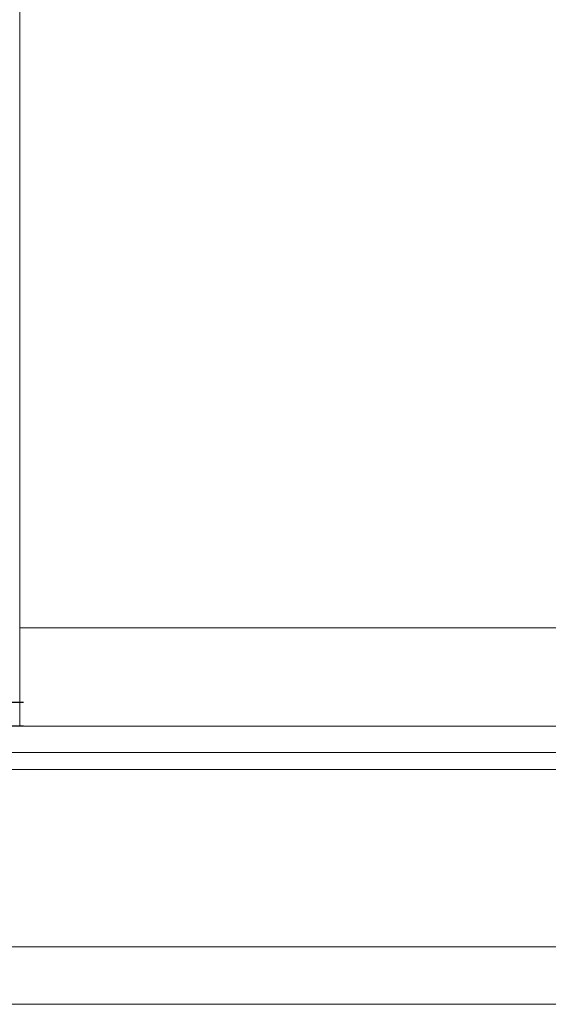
# Model space of a CAD drawing. Header units: millimetres. Extents: x 1821 to 2071, y 456 to 561.
# Tile 4 of 53: x 1971 to 1982, y 477 to 497. Entities that reach past the tile are written whole.
import ezdxf

# ---------------------------------------------------------------- set-up
doc = ezdxf.new("R2010")
doc.units = ezdxf.units.MM
doc.header["$LTSCALE"] = 0.2

msp = doc.modelspace()

# ---------------------------------------------------------------- linework, layer by layer
at = {"linetype": 'Continuous', "lineweight": 15}
for p, q in [((1971.311, 484.535), (1971.311, 508.685)), ((1971.311, 482.485), (1971.311, 484.535)), ((2030.311, 484.535), (1971.311, 484.535)), ((2030.311, 482.485), (1971.311, 482.485)), ((2071.091, 481.932), (1951.3, 481.932)), ((2071.091, 481.578), (1951.245, 481.578)), ((2071.091, 477.885), (1950.123, 477.885)), ((2071.091, 476.685), (1911.091, 476.685))]:
    msp.add_line(p, q, dxfattribs=at)
at = {"linetype": 'Continuous'}
for p, q in [((1963.011, 482.985), (1971.391, 482.985)), ((1971.39, 482.485), (1963.011, 482.485))]:
    msp.add_line(p, q, dxfattribs=at)

doc.saveas('drawing.dxf')
